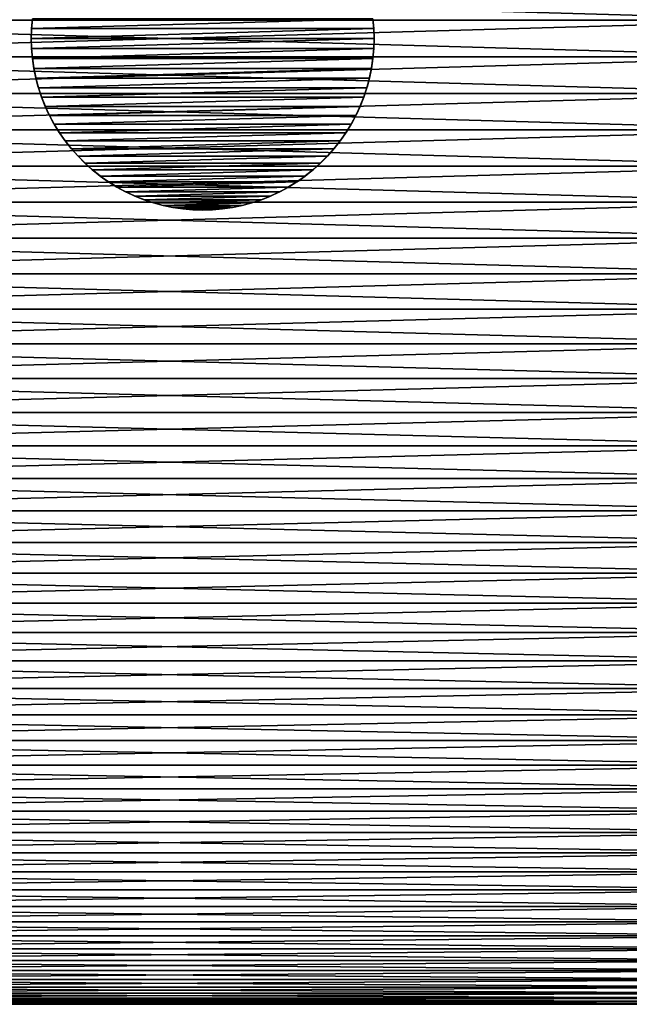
# Model space of a CAD drawing. Header units: millimetres. Extents: x -161 to 161, y -94 to 1149.
# Tile 54 of 256: x -149 to -135, y -80 to -57. Entities that reach past the tile are written whole.
import ezdxf

# ---------------------------------------------------------------- set-up
doc = ezdxf.new("R2010")
doc.units = ezdxf.units.MM
doc.header["$LTSCALE"] = 81.481481
for name, color, linetype in [('442', 7, 'CONTINUOUS'), ('443', 7, 'CONTINUOUS'), ('448', 7, 'CONTINUOUS'), ('449', 7, 'CONTINUOUS'), ('450', 7, 'CONTINUOUS')]:
    doc.layers.add(name, color=color, linetype=linetype)

msp = doc.modelspace()

# ---------------------------------------------------------------- linework, layer by layer
at = {"layer": '442', "color": 7, "linetype": 'CONTINUOUS', "true_color": 0xaaaaaa}
for points in [[(-130.5, -57.129, 22.246), (-130.5, -56.287, 22.214), (-160.035, -57.129, 22.246), (-130.5, -57.129, 22.246)], [(-160.035, -57.129, 22.246), (-130.5, -56.287, 22.214), (-160.035, -56.287, 22.214), (-160.035, -57.129, 22.246)], [(-130.5, -57.971, 22.246), (-130.5, -57.129, 22.246), (-160.035, -57.971, 22.246), (-130.5, -57.971, 22.246)], [(-160.035, -57.971, 22.246), (-130.5, -57.129, 22.246), (-160.035, -57.129, 22.246), (-160.035, -57.971, 22.246)], [(-130.5, -58.813, 22.214), (-130.5, -57.971, 22.246), (-160.035, -58.813, 22.214), (-130.5, -58.813, 22.214)], [(-160.035, -58.813, 22.214), (-130.5, -57.971, 22.246), (-160.035, -57.971, 22.246), (-160.035, -58.813, 22.214)], [(-130.5, -59.652, 22.15), (-130.5, -58.813, 22.214), (-160.035, -59.652, 22.15), (-130.5, -59.652, 22.15)], [(-160.035, -59.652, 22.15), (-130.5, -58.813, 22.214), (-160.035, -58.813, 22.214), (-160.035, -59.652, 22.15)], [(-130.5, -60.489, 22.055), (-130.5, -59.652, 22.15), (-160.035, -60.489, 22.055), (-130.5, -60.489, 22.055)], [(-160.035, -60.489, 22.055), (-130.5, -59.652, 22.15), (-160.035, -59.652, 22.15), (-160.035, -60.489, 22.055)], [(-130.5, -61.321, 21.928), (-130.5, -60.489, 22.055), (-160.035, -61.321, 21.928), (-130.5, -61.321, 21.928)], [(-160.035, -61.321, 21.928), (-130.5, -60.489, 22.055), (-160.035, -60.489, 22.055), (-160.035, -61.321, 21.928)], [(-130.5, -62.149, 21.77), (-130.5, -61.321, 21.928), (-160.035, -62.149, 21.77), (-130.5, -62.149, 21.77)], [(-160.035, -62.149, 21.77), (-130.5, -61.321, 21.928), (-160.035, -61.321, 21.928), (-160.035, -62.149, 21.77)], [(-130.5, -62.969, 21.58), (-130.5, -62.149, 21.77), (-160.035, -62.969, 21.58), (-130.5, -62.969, 21.58)], [(-160.035, -62.969, 21.58), (-130.5, -62.149, 21.77), (-160.035, -62.149, 21.77), (-160.035, -62.969, 21.58)], [(-130.5, -63.782, 21.359), (-130.5, -62.969, 21.58), (-160.035, -63.782, 21.359), (-130.5, -63.782, 21.359)], [(-160.035, -63.782, 21.359), (-130.5, -62.969, 21.58), (-160.035, -62.969, 21.58), (-160.035, -63.782, 21.359)], [(-130.5, -64.586, 21.108), (-130.5, -63.782, 21.359), (-160.035, -64.586, 21.108), (-130.5, -64.586, 21.108)], [(-160.035, -64.586, 21.108), (-130.5, -63.782, 21.359), (-160.035, -63.782, 21.359), (-160.035, -64.586, 21.108)], [(-130.5, -65.379, 20.827), (-130.5, -64.586, 21.108), (-160.035, -65.379, 20.827), (-130.5, -65.379, 20.827)], [(-160.035, -65.379, 20.827), (-130.5, -64.586, 21.108), (-160.035, -64.586, 21.108), (-160.035, -65.379, 20.827)], [(-130.5, -66.162, 20.516), (-130.5, -65.379, 20.827), (-160.035, -66.162, 20.516), (-130.5, -66.162, 20.516)], [(-160.035, -66.162, 20.516), (-130.5, -65.379, 20.827), (-160.035, -65.379, 20.827), (-160.035, -66.162, 20.516)], [(-130.5, -66.932, 20.175), (-130.5, -66.162, 20.516), (-160.035, -66.932, 20.175), (-130.5, -66.932, 20.175)], [(-160.035, -66.932, 20.175), (-130.5, -66.162, 20.516), (-160.035, -66.162, 20.516), (-160.035, -66.932, 20.175)], [(-130.5, -67.689, 19.806), (-130.5, -66.932, 20.175), (-160.035, -67.689, 19.806), (-130.5, -67.689, 19.806)], [(-160.035, -67.689, 19.806), (-130.5, -66.932, 20.175), (-160.035, -66.932, 20.175), (-160.035, -67.689, 19.806)], [(-130.5, -68.431, 19.408), (-130.5, -67.689, 19.806), (-160.035, -68.431, 19.408), (-130.5, -68.431, 19.408)], [(-160.035, -68.431, 19.408), (-130.5, -67.689, 19.806), (-160.035, -67.689, 19.806), (-160.035, -68.431, 19.408)], [(-130.5, -69.158, 18.982), (-130.5, -68.431, 19.408), (-160.035, -69.158, 18.982), (-130.5, -69.158, 18.982)], [(-160.035, -69.158, 18.982), (-130.5, -68.431, 19.408), (-160.035, -68.431, 19.408), (-160.035, -69.158, 18.982)], [(-130.5, -69.868, 18.529), (-130.5, -69.158, 18.982), (-160.035, -69.868, 18.529), (-130.5, -69.868, 18.529)], [(-160.035, -69.868, 18.529), (-130.5, -69.158, 18.982), (-160.035, -69.158, 18.982), (-160.035, -69.868, 18.529)], [(-130.5, -70.56, 18.05), (-130.5, -69.868, 18.529), (-160.035, -70.56, 18.05), (-130.5, -70.56, 18.05)], [(-160.035, -70.56, 18.05), (-130.5, -69.868, 18.529), (-160.035, -69.868, 18.529), (-160.035, -70.56, 18.05)], [(-130.5, -71.234, 17.545), (-130.5, -70.56, 18.05), (-160.035, -71.234, 17.545), (-130.5, -71.234, 17.545)], [(-160.035, -71.234, 17.545), (-130.5, -70.56, 18.05), (-160.035, -70.56, 18.05), (-160.035, -71.234, 17.545)], [(-130.5, -71.888, 17.014), (-130.5, -71.234, 17.545), (-160.035, -71.888, 17.014), (-130.5, -71.888, 17.014)], [(-160.035, -71.888, 17.014), (-130.5, -71.234, 17.545), (-160.035, -71.234, 17.545), (-160.035, -71.888, 17.014)], [(-130.5, -72.521, 16.46), (-130.5, -71.888, 17.014), (-160.035, -72.521, 16.46), (-130.5, -72.521, 16.46)], [(-160.035, -72.521, 16.46), (-130.5, -71.888, 17.014), (-160.035, -71.888, 17.014), (-160.035, -72.521, 16.46)], [(-130.5, -73.134, 15.881), (-130.5, -72.521, 16.46), (-160.035, -73.134, 15.881), (-130.5, -73.134, 15.881)], [(-160.035, -73.134, 15.881), (-130.5, -72.521, 16.46), (-160.035, -72.521, 16.46), (-160.035, -73.134, 15.881)], [(-130.5, -73.723, 15.28), (-130.5, -73.134, 15.881), (-160.035, -73.723, 15.28), (-130.5, -73.723, 15.28)], [(-160.035, -73.723, 15.28), (-130.5, -73.134, 15.881), (-160.035, -73.134, 15.881), (-160.035, -73.723, 15.28)], [(-130.5, -74.29, 14.657), (-130.5, -73.723, 15.28), (-160.035, -74.29, 14.657), (-130.5, -74.29, 14.657)], [(-160.035, -74.29, 14.657), (-130.5, -73.723, 15.28), (-160.035, -73.723, 15.28), (-160.035, -74.29, 14.657)], [(-130.5, -74.833, 14.013), (-130.5, -74.29, 14.657), (-160.035, -74.833, 14.013), (-130.5, -74.833, 14.013)], [(-160.035, -74.833, 14.013), (-130.5, -74.29, 14.657), (-160.035, -74.29, 14.657), (-160.035, -74.833, 14.013)], [(-130.5, -75.351, 13.349), (-130.5, -74.833, 14.013), (-160.035, -75.351, 13.349), (-130.5, -75.351, 13.349)], [(-160.035, -75.351, 13.349), (-130.5, -74.833, 14.013), (-160.035, -74.833, 14.013), (-160.035, -75.351, 13.349)], [(-130.5, -75.843, 12.666), (-130.5, -75.351, 13.349), (-160.035, -75.843, 12.666), (-130.5, -75.843, 12.666)], [(-160.035, -75.843, 12.666), (-130.5, -75.351, 13.349), (-160.035, -75.351, 13.349), (-160.035, -75.843, 12.666)], [(-130.5, -76.309, 11.965), (-130.5, -75.843, 12.666), (-160.035, -76.309, 11.965), (-130.5, -76.309, 11.965)], [(-160.035, -76.309, 11.965), (-130.5, -75.843, 12.666), (-160.035, -75.843, 12.666), (-160.035, -76.309, 11.965)], [(-130.5, -76.749, 11.246), (-130.5, -76.309, 11.965), (-160.035, -76.749, 11.246), (-130.5, -76.749, 11.246)], [(-160.035, -76.749, 11.246), (-130.5, -76.309, 11.965), (-160.035, -76.309, 11.965), (-160.035, -76.749, 11.246)], [(-130.5, -77.16, 10.512), (-130.5, -76.749, 11.246), (-160.035, -77.16, 10.512), (-130.5, -77.16, 10.512)], [(-160.035, -77.16, 10.512), (-130.5, -76.749, 11.246), (-160.035, -76.749, 11.246), (-160.035, -77.16, 10.512)], [(-130.5, -77.544, 9.762), (-130.5, -77.16, 10.512), (-160.035, -77.544, 9.762), (-130.5, -77.544, 9.762)], [(-160.035, -77.544, 9.762), (-130.5, -77.16, 10.512), (-160.035, -77.16, 10.512), (-160.035, -77.544, 9.762)], [(-130.5, -77.899, 8.999), (-130.5, -77.544, 9.762), (-160.035, -77.899, 8.999), (-130.5, -77.899, 8.999)], [(-160.035, -77.899, 8.999), (-130.5, -77.544, 9.762), (-160.035, -77.544, 9.762), (-160.035, -77.899, 8.999)], [(-130.5, -78.225, 8.222), (-130.5, -77.899, 8.999), (-160.035, -78.225, 8.222), (-130.5, -78.225, 8.222)], [(-160.035, -78.225, 8.222), (-130.5, -77.899, 8.999), (-160.035, -77.899, 8.999), (-160.035, -78.225, 8.222)], [(-130.5, -78.521, 7.434), (-130.5, -78.225, 8.222), (-160.035, -78.521, 7.434), (-130.5, -78.521, 7.434)], [(-160.035, -78.521, 7.434), (-130.5, -78.225, 8.222), (-160.035, -78.225, 8.222), (-160.035, -78.521, 7.434)], [(-130.5, -78.788, 6.635), (-130.5, -78.521, 7.434), (-160.035, -78.788, 6.635), (-130.5, -78.788, 6.635)], [(-160.035, -78.788, 6.635), (-130.5, -78.521, 7.434), (-160.035, -78.521, 7.434), (-160.035, -78.788, 6.635)], [(-130.5, -79.024, 5.826), (-130.5, -78.788, 6.635), (-160.035, -79.024, 5.826), (-130.5, -79.024, 5.826)], [(-160.035, -79.024, 5.826), (-130.5, -78.788, 6.635), (-160.035, -78.788, 6.635), (-160.035, -79.024, 5.826)], [(-130.5, -79.229, 5.01), (-130.5, -79.024, 5.826), (-160.035, -79.229, 5.01), (-130.5, -79.229, 5.01)], [(-160.035, -79.229, 5.01), (-130.5, -79.024, 5.826), (-160.035, -79.024, 5.826), (-160.035, -79.229, 5.01)], [(-130.5, -79.403, 4.186), (-130.5, -79.229, 5.01), (-160.035, -79.403, 4.186), (-130.5, -79.403, 4.186)], [(-160.035, -79.403, 4.186), (-130.5, -79.229, 5.01), (-160.035, -79.229, 5.01), (-160.035, -79.403, 4.186)], [(-130.5, -79.545, 3.356), (-130.5, -79.403, 4.186), (-160.035, -79.545, 3.356), (-130.5, -79.545, 3.356)], [(-160.035, -79.545, 3.356), (-130.5, -79.403, 4.186), (-160.035, -79.403, 4.186), (-160.035, -79.545, 3.356)], [(-130.5, -79.657, 2.521), (-130.5, -79.545, 3.356), (-160.035, -79.657, 2.521), (-130.5, -79.657, 2.521)], [(-160.035, -79.657, 2.521), (-130.5, -79.545, 3.356), (-160.035, -79.545, 3.356), (-160.035, -79.657, 2.521)], [(-130.5, -79.736, 1.683), (-130.5, -79.657, 2.521), (-160.035, -79.736, 1.683), (-130.5, -79.736, 1.683)], [(-160.035, -79.736, 1.683), (-130.5, -79.657, 2.521), (-160.035, -79.657, 2.521), (-160.035, -79.736, 1.683)], [(-130.5, -79.784, 0.842), (-130.5, -79.736, 1.683), (-160.035, -79.784, 0.842), (-130.5, -79.784, 0.842)], [(-160.035, -79.784, 0.842), (-130.5, -79.736, 1.683), (-160.035, -79.736, 1.683), (-160.035, -79.784, 0.842)], [(-130.5, -79.8), (-130.5, -79.784, 0.842), (-160.035, -79.8), (-130.5, -79.8)], [(-160.035, -79.8), (-130.5, -79.784, 0.842), (-160.035, -79.784, 0.842), (-160.035, -79.8)]]:
    msp.add_3dface(points, dxfattribs=at)
at = {"layer": '443', "color": 7, "linetype": 'CONTINUOUS', "true_color": 0xaaaaaa}
for points in [[(-160.035, -57.129, -22.246), (-160.035, -56.287, -22.214), (-130.5, -57.129, -22.246), (-160.035, -57.129, -22.246)], [(-130.5, -57.129, -22.246), (-160.035, -56.287, -22.214), (-130.5, -56.287, -22.214), (-130.5, -57.129, -22.246)], [(-160.035, -57.971, -22.246), (-160.035, -57.129, -22.246), (-130.5, -57.971, -22.246), (-160.035, -57.971, -22.246)], [(-130.5, -57.971, -22.246), (-160.035, -57.129, -22.246), (-130.5, -57.129, -22.246), (-130.5, -57.971, -22.246)], [(-160.035, -58.813, -22.214), (-160.035, -57.971, -22.246), (-130.5, -58.813, -22.214), (-160.035, -58.813, -22.214)], [(-130.5, -58.813, -22.214), (-160.035, -57.971, -22.246), (-130.5, -57.971, -22.246), (-130.5, -58.813, -22.214)], [(-160.035, -59.652, -22.15), (-160.035, -58.813, -22.214), (-130.5, -59.652, -22.15), (-160.035, -59.652, -22.15)], [(-130.5, -59.652, -22.15), (-160.035, -58.813, -22.214), (-130.5, -58.813, -22.214), (-130.5, -59.652, -22.15)], [(-160.035, -60.489, -22.055), (-160.035, -59.652, -22.15), (-130.5, -60.489, -22.055), (-160.035, -60.489, -22.055)], [(-130.5, -60.489, -22.055), (-160.035, -59.652, -22.15), (-130.5, -59.652, -22.15), (-130.5, -60.489, -22.055)], [(-160.035, -61.321, -21.928), (-160.035, -60.489, -22.055), (-130.5, -61.321, -21.928), (-160.035, -61.321, -21.928)], [(-130.5, -61.321, -21.928), (-160.035, -60.489, -22.055), (-130.5, -60.489, -22.055), (-130.5, -61.321, -21.928)], [(-160.035, -62.149, -21.77), (-160.035, -61.321, -21.928), (-130.5, -62.149, -21.77), (-160.035, -62.149, -21.77)], [(-130.5, -62.149, -21.77), (-160.035, -61.321, -21.928), (-130.5, -61.321, -21.928), (-130.5, -62.149, -21.77)], [(-160.035, -62.969, -21.58), (-160.035, -62.149, -21.77), (-130.5, -62.969, -21.58), (-160.035, -62.969, -21.58)], [(-130.5, -62.969, -21.58), (-160.035, -62.149, -21.77), (-130.5, -62.149, -21.77), (-130.5, -62.969, -21.58)], [(-160.035, -63.782, -21.359), (-160.035, -62.969, -21.58), (-130.5, -63.782, -21.359), (-160.035, -63.782, -21.359)], [(-130.5, -63.782, -21.359), (-160.035, -62.969, -21.58), (-130.5, -62.969, -21.58), (-130.5, -63.782, -21.359)], [(-160.035, -64.586, -21.108), (-160.035, -63.782, -21.359), (-130.5, -64.586, -21.108), (-160.035, -64.586, -21.108)], [(-130.5, -64.586, -21.108), (-160.035, -63.782, -21.359), (-130.5, -63.782, -21.359), (-130.5, -64.586, -21.108)], [(-160.035, -65.379, -20.827), (-160.035, -64.586, -21.108), (-130.5, -65.379, -20.827), (-160.035, -65.379, -20.827)], [(-130.5, -65.379, -20.827), (-160.035, -64.586, -21.108), (-130.5, -64.586, -21.108), (-130.5, -65.379, -20.827)], [(-160.035, -66.162, -20.516), (-160.035, -65.379, -20.827), (-130.5, -66.162, -20.516), (-160.035, -66.162, -20.516)], [(-130.5, -66.162, -20.516), (-160.035, -65.379, -20.827), (-130.5, -65.379, -20.827), (-130.5, -66.162, -20.516)], [(-160.035, -66.932, -20.175), (-160.035, -66.162, -20.516), (-130.5, -66.932, -20.175), (-160.035, -66.932, -20.175)], [(-130.5, -66.932, -20.175), (-160.035, -66.162, -20.516), (-130.5, -66.162, -20.516), (-130.5, -66.932, -20.175)], [(-160.035, -67.689, -19.806), (-160.035, -66.932, -20.175), (-130.5, -67.689, -19.806), (-160.035, -67.689, -19.806)], [(-130.5, -67.689, -19.806), (-160.035, -66.932, -20.175), (-130.5, -66.932, -20.175), (-130.5, -67.689, -19.806)], [(-160.035, -68.431, -19.408), (-160.035, -67.689, -19.806), (-130.5, -68.431, -19.408), (-160.035, -68.431, -19.408)], [(-130.5, -68.431, -19.408), (-160.035, -67.689, -19.806), (-130.5, -67.689, -19.806), (-130.5, -68.431, -19.408)], [(-160.035, -69.158, -18.982), (-160.035, -68.431, -19.408), (-130.5, -69.158, -18.982), (-160.035, -69.158, -18.982)], [(-130.5, -69.158, -18.982), (-160.035, -68.431, -19.408), (-130.5, -68.431, -19.408), (-130.5, -69.158, -18.982)], [(-160.035, -69.868, -18.529), (-160.035, -69.158, -18.982), (-130.5, -69.868, -18.529), (-160.035, -69.868, -18.529)], [(-130.5, -69.868, -18.529), (-160.035, -69.158, -18.982), (-130.5, -69.158, -18.982), (-130.5, -69.868, -18.529)], [(-160.035, -70.56, -18.05), (-160.035, -69.868, -18.529), (-130.5, -70.56, -18.05), (-160.035, -70.56, -18.05)], [(-130.5, -70.56, -18.05), (-160.035, -69.868, -18.529), (-130.5, -69.868, -18.529), (-130.5, -70.56, -18.05)], [(-160.035, -71.234, -17.545), (-160.035, -70.56, -18.05), (-130.5, -71.234, -17.545), (-160.035, -71.234, -17.545)], [(-130.5, -71.234, -17.545), (-160.035, -70.56, -18.05), (-130.5, -70.56, -18.05), (-130.5, -71.234, -17.545)], [(-160.035, -71.888, -17.014), (-160.035, -71.234, -17.545), (-130.5, -71.888, -17.014), (-160.035, -71.888, -17.014)], [(-130.5, -71.888, -17.014), (-160.035, -71.234, -17.545), (-130.5, -71.234, -17.545), (-130.5, -71.888, -17.014)], [(-160.035, -72.521, -16.46), (-160.035, -71.888, -17.014), (-130.5, -72.521, -16.46), (-160.035, -72.521, -16.46)], [(-130.5, -72.521, -16.46), (-160.035, -71.888, -17.014), (-130.5, -71.888, -17.014), (-130.5, -72.521, -16.46)], [(-160.035, -73.134, -15.881), (-160.035, -72.521, -16.46), (-130.5, -73.134, -15.881), (-160.035, -73.134, -15.881)], [(-130.5, -73.134, -15.881), (-160.035, -72.521, -16.46), (-130.5, -72.521, -16.46), (-130.5, -73.134, -15.881)], [(-160.035, -73.723, -15.28), (-160.035, -73.134, -15.881), (-130.5, -73.723, -15.28), (-160.035, -73.723, -15.28)], [(-130.5, -73.723, -15.28), (-160.035, -73.134, -15.881), (-130.5, -73.134, -15.881), (-130.5, -73.723, -15.28)], [(-160.035, -74.29, -14.657), (-160.035, -73.723, -15.28), (-130.5, -74.29, -14.657), (-160.035, -74.29, -14.657)], [(-130.5, -74.29, -14.657), (-160.035, -73.723, -15.28), (-130.5, -73.723, -15.28), (-130.5, -74.29, -14.657)], [(-160.035, -74.833, -14.013), (-160.035, -74.29, -14.657), (-130.5, -74.833, -14.013), (-160.035, -74.833, -14.013)], [(-130.5, -74.833, -14.013), (-160.035, -74.29, -14.657), (-130.5, -74.29, -14.657), (-130.5, -74.833, -14.013)], [(-160.035, -75.351, -13.349), (-160.035, -74.833, -14.013), (-130.5, -75.351, -13.349), (-160.035, -75.351, -13.349)], [(-130.5, -75.351, -13.349), (-160.035, -74.833, -14.013), (-130.5, -74.833, -14.013), (-130.5, -75.351, -13.349)], [(-160.035, -75.843, -12.666), (-160.035, -75.351, -13.349), (-130.5, -75.843, -12.666), (-160.035, -75.843, -12.666)], [(-130.5, -75.843, -12.666), (-160.035, -75.351, -13.349), (-130.5, -75.351, -13.349), (-130.5, -75.843, -12.666)], [(-160.035, -76.309, -11.965), (-160.035, -75.843, -12.666), (-130.5, -76.309, -11.965), (-160.035, -76.309, -11.965)], [(-130.5, -76.309, -11.965), (-160.035, -75.843, -12.666), (-130.5, -75.843, -12.666), (-130.5, -76.309, -11.965)], [(-160.035, -76.749, -11.246), (-160.035, -76.309, -11.965), (-130.5, -76.749, -11.246), (-160.035, -76.749, -11.246)], [(-130.5, -76.749, -11.246), (-160.035, -76.309, -11.965), (-130.5, -76.309, -11.965), (-130.5, -76.749, -11.246)], [(-160.035, -77.16, -10.512), (-160.035, -76.749, -11.246), (-130.5, -77.16, -10.512), (-160.035, -77.16, -10.512)], [(-130.5, -77.16, -10.512), (-160.035, -76.749, -11.246), (-130.5, -76.749, -11.246), (-130.5, -77.16, -10.512)], [(-160.035, -77.544, -9.762), (-160.035, -77.16, -10.512), (-130.5, -77.544, -9.762), (-160.035, -77.544, -9.762)], [(-130.5, -77.544, -9.762), (-160.035, -77.16, -10.512), (-130.5, -77.16, -10.512), (-130.5, -77.544, -9.762)], [(-160.035, -77.899, -8.999), (-160.035, -77.544, -9.762), (-130.5, -77.899, -8.999), (-160.035, -77.899, -8.999)], [(-130.5, -77.899, -8.999), (-160.035, -77.544, -9.762), (-130.5, -77.544, -9.762), (-130.5, -77.899, -8.999)], [(-160.035, -78.225, -8.222), (-160.035, -77.899, -8.999), (-130.5, -78.225, -8.222), (-160.035, -78.225, -8.222)], [(-130.5, -78.225, -8.222), (-160.035, -77.899, -8.999), (-130.5, -77.899, -8.999), (-130.5, -78.225, -8.222)], [(-160.035, -78.521, -7.434), (-160.035, -78.225, -8.222), (-130.5, -78.521, -7.434), (-160.035, -78.521, -7.434)], [(-130.5, -78.521, -7.434), (-160.035, -78.225, -8.222), (-130.5, -78.225, -8.222), (-130.5, -78.521, -7.434)], [(-160.035, -78.788, -6.635), (-160.035, -78.521, -7.434), (-130.5, -78.788, -6.635), (-160.035, -78.788, -6.635)], [(-130.5, -78.788, -6.635), (-160.035, -78.521, -7.434), (-130.5, -78.521, -7.434), (-130.5, -78.788, -6.635)], [(-160.035, -79.024, -5.826), (-160.035, -78.788, -6.635), (-130.5, -79.024, -5.826), (-160.035, -79.024, -5.826)], [(-130.5, -79.024, -5.826), (-160.035, -78.788, -6.635), (-130.5, -78.788, -6.635), (-130.5, -79.024, -5.826)], [(-160.035, -79.229, -5.01), (-160.035, -79.024, -5.826), (-130.5, -79.229, -5.01), (-160.035, -79.229, -5.01)], [(-130.5, -79.229, -5.01), (-160.035, -79.024, -5.826), (-130.5, -79.024, -5.826), (-130.5, -79.229, -5.01)], [(-160.035, -79.403, -4.186), (-160.035, -79.229, -5.01), (-130.5, -79.403, -4.186), (-160.035, -79.403, -4.186)], [(-130.5, -79.403, -4.186), (-160.035, -79.229, -5.01), (-130.5, -79.229, -5.01), (-130.5, -79.403, -4.186)], [(-160.035, -79.545, -3.356), (-160.035, -79.403, -4.186), (-130.5, -79.545, -3.356), (-160.035, -79.545, -3.356)], [(-130.5, -79.545, -3.356), (-160.035, -79.403, -4.186), (-130.5, -79.403, -4.186), (-130.5, -79.545, -3.356)], [(-160.035, -79.657, -2.521), (-160.035, -79.545, -3.356), (-130.5, -79.657, -2.521), (-160.035, -79.657, -2.521)], [(-130.5, -79.657, -2.521), (-160.035, -79.545, -3.356), (-130.5, -79.545, -3.356), (-130.5, -79.657, -2.521)], [(-160.035, -79.736, -1.683), (-160.035, -79.657, -2.521), (-130.5, -79.736, -1.683), (-160.035, -79.736, -1.683)], [(-130.5, -79.736, -1.683), (-160.035, -79.657, -2.521), (-130.5, -79.657, -2.521), (-130.5, -79.736, -1.683)], [(-160.035, -79.784, -0.842), (-160.035, -79.736, -1.683), (-130.5, -79.784, -0.842), (-160.035, -79.784, -0.842)], [(-130.5, -79.784, -0.842), (-160.035, -79.736, -1.683), (-130.5, -79.736, -1.683), (-130.5, -79.784, -0.842)], [(-130.5, -79.8), (-160.035, -79.8), (-160.035, -79.784, -0.842), (-130.5, -79.8)], [(-130.5, -79.8), (-160.035, -79.784, -0.842), (-130.5, -79.784, -0.842), (-130.5, -79.8)]]:
    msp.add_3dface(points, dxfattribs=at)
at = {"layer": '448', "color": 7, "linetype": 'CONTINUOUS', "true_color": 0xaaaaaa}
for points in [[(-148.423, -57.091, 41.25), (-148.443, -57.32, 41.25), (-140.577, -57.091, 41.25), (-148.423, -57.091, 41.25)], [(-140.577, -57.091, 41.25), (-148.443, -57.32, 41.25), (-140.557, -57.32, 41.25), (-140.577, -57.091, 41.25)], [(-148.443, -57.32, 41.25), (-148.45, -57.55, 41.25), (-140.557, -57.32, 41.25), (-148.443, -57.32, 41.25)], [(-140.557, -57.32, 41.25), (-148.45, -57.55, 41.25), (-140.55, -57.55, 41.25), (-140.557, -57.32, 41.25)], [(-140.55, -57.55, 41.25), (-148.45, -57.55, 41.25), (-148.443, -57.78, 41.25), (-140.55, -57.55, 41.25)], [(-140.557, -57.78, 41.25), (-140.55, -57.55, 41.25), (-148.443, -57.78, 41.25), (-140.557, -57.78, 41.25)], [(-148.423, -58.009, 41.25), (-140.557, -57.78, 41.25), (-148.443, -57.78, 41.25), (-148.423, -58.009, 41.25)], [(-140.577, -58.009, 41.25), (-140.557, -57.78, 41.25), (-148.423, -58.009, 41.25), (-140.577, -58.009, 41.25)], [(-148.39, -58.236, 41.25), (-140.577, -58.009, 41.25), (-148.423, -58.009, 41.25), (-148.39, -58.236, 41.25)], [(-140.61, -58.236, 41.25), (-140.577, -58.009, 41.25), (-148.39, -58.236, 41.25), (-140.61, -58.236, 41.25)], [(-148.343, -58.461, 41.25), (-140.61, -58.236, 41.25), (-148.39, -58.236, 41.25), (-148.343, -58.461, 41.25)], [(-140.657, -58.461, 41.25), (-140.61, -58.236, 41.25), (-148.343, -58.461, 41.25), (-140.657, -58.461, 41.25)], [(-148.284, -58.683, 41.25), (-140.657, -58.461, 41.25), (-148.343, -58.461, 41.25), (-148.284, -58.683, 41.25)], [(-140.716, -58.683, 41.25), (-140.657, -58.461, 41.25), (-148.284, -58.683, 41.25), (-140.716, -58.683, 41.25)], [(-148.212, -58.901, 41.25), (-140.716, -58.683, 41.25), (-148.284, -58.683, 41.25), (-148.212, -58.901, 41.25)], [(-140.788, -58.901, 41.25), (-140.716, -58.683, 41.25), (-148.212, -58.901, 41.25), (-140.788, -58.901, 41.25)], [(-148.127, -59.115, 41.25), (-140.788, -58.901, 41.25), (-148.212, -58.901, 41.25), (-148.127, -59.115, 41.25)], [(-140.873, -59.115, 41.25), (-140.788, -58.901, 41.25), (-148.127, -59.115, 41.25), (-140.873, -59.115, 41.25)], [(-148.03, -59.323, 41.25), (-140.873, -59.115, 41.25), (-148.127, -59.115, 41.25), (-148.03, -59.323, 41.25)], [(-140.97, -59.323, 41.25), (-140.873, -59.115, 41.25), (-148.03, -59.323, 41.25), (-140.97, -59.323, 41.25)], [(-147.921, -59.525, 41.25), (-140.97, -59.323, 41.25), (-148.03, -59.323, 41.25), (-147.921, -59.525, 41.25)], [(-141.079, -59.525, 41.25), (-140.97, -59.323, 41.25), (-147.921, -59.525, 41.25), (-141.079, -59.525, 41.25)], [(-147.8, -59.72, 41.25), (-141.079, -59.525, 41.25), (-147.921, -59.525, 41.25), (-147.8, -59.72, 41.25)], [(-141.2, -59.72, 41.25), (-141.079, -59.525, 41.25), (-147.8, -59.72, 41.25), (-141.2, -59.72, 41.25)], [(-147.668, -59.909, 41.25), (-141.2, -59.72, 41.25), (-147.8, -59.72, 41.25), (-147.668, -59.909, 41.25)], [(-141.332, -59.909, 41.25), (-141.2, -59.72, 41.25), (-147.668, -59.909, 41.25), (-141.332, -59.909, 41.25)], [(-147.526, -60.089, 41.25), (-141.332, -59.909, 41.25), (-147.668, -59.909, 41.25), (-147.526, -60.089, 41.25)], [(-141.474, -60.089, 41.25), (-141.332, -59.909, 41.25), (-147.526, -60.089, 41.25), (-141.474, -60.089, 41.25)], [(-147.373, -60.261, 41.25), (-141.474, -60.089, 41.25), (-147.526, -60.089, 41.25), (-147.373, -60.261, 41.25)], [(-141.627, -60.261, 41.25), (-141.474, -60.089, 41.25), (-147.373, -60.261, 41.25), (-141.627, -60.261, 41.25)], [(-147.211, -60.423, 41.25), (-141.627, -60.261, 41.25), (-147.373, -60.261, 41.25), (-147.211, -60.423, 41.25)], [(-141.789, -60.423, 41.25), (-141.627, -60.261, 41.25), (-147.211, -60.423, 41.25), (-141.789, -60.423, 41.25)], [(-147.039, -60.576, 41.25), (-141.789, -60.423, 41.25), (-147.211, -60.423, 41.25), (-147.039, -60.576, 41.25)], [(-141.961, -60.576, 41.25), (-141.789, -60.423, 41.25), (-147.039, -60.576, 41.25), (-141.961, -60.576, 41.25)], [(-146.859, -60.718, 41.25), (-141.961, -60.576, 41.25), (-147.039, -60.576, 41.25), (-146.859, -60.718, 41.25)], [(-142.141, -60.718, 41.25), (-141.961, -60.576, 41.25), (-146.859, -60.718, 41.25), (-142.141, -60.718, 41.25)], [(-146.67, -60.85, 41.25), (-142.141, -60.718, 41.25), (-146.859, -60.718, 41.25), (-146.67, -60.85, 41.25)], [(-142.33, -60.85, 41.25), (-142.141, -60.718, 41.25), (-146.67, -60.85, 41.25), (-142.33, -60.85, 41.25)], [(-146.475, -60.971, 41.25), (-142.33, -60.85, 41.25), (-146.67, -60.85, 41.25), (-146.475, -60.971, 41.25)], [(-142.525, -60.971, 41.25), (-142.33, -60.85, 41.25), (-146.475, -60.971, 41.25), (-142.525, -60.971, 41.25)], [(-146.273, -61.08, 41.25), (-142.525, -60.971, 41.25), (-146.475, -60.971, 41.25), (-146.273, -61.08, 41.25)], [(-142.727, -61.08, 41.25), (-142.525, -60.971, 41.25), (-146.273, -61.08, 41.25), (-142.727, -61.08, 41.25)], [(-146.065, -61.177, 41.25), (-142.727, -61.08, 41.25), (-146.273, -61.08, 41.25), (-146.065, -61.177, 41.25)], [(-142.935, -61.177, 41.25), (-142.727, -61.08, 41.25), (-146.065, -61.177, 41.25), (-142.935, -61.177, 41.25)], [(-145.851, -61.262, 41.25), (-142.935, -61.177, 41.25), (-146.065, -61.177, 41.25), (-145.851, -61.262, 41.25)], [(-143.149, -61.262, 41.25), (-142.935, -61.177, 41.25), (-145.851, -61.262, 41.25), (-143.149, -61.262, 41.25)], [(-145.633, -61.334, 41.25), (-143.149, -61.262, 41.25), (-145.851, -61.262, 41.25), (-145.633, -61.334, 41.25)], [(-143.367, -61.334, 41.25), (-143.149, -61.262, 41.25), (-145.633, -61.334, 41.25), (-143.367, -61.334, 41.25)], [(-145.411, -61.393, 41.25), (-143.367, -61.334, 41.25), (-145.633, -61.334, 41.25), (-145.411, -61.393, 41.25)], [(-143.589, -61.393, 41.25), (-143.367, -61.334, 41.25), (-145.411, -61.393, 41.25), (-143.589, -61.393, 41.25)], [(-145.186, -61.44, 41.25), (-143.589, -61.393, 41.25), (-145.411, -61.393, 41.25), (-145.186, -61.44, 41.25)], [(-143.814, -61.44, 41.25), (-143.589, -61.393, 41.25), (-145.186, -61.44, 41.25), (-143.814, -61.44, 41.25)], [(-144.959, -61.473, 41.25), (-143.814, -61.44, 41.25), (-145.186, -61.44, 41.25), (-144.959, -61.473, 41.25)], [(-144.041, -61.473, 41.25), (-143.814, -61.44, 41.25), (-144.959, -61.473, 41.25), (-144.041, -61.473, 41.25)], [(-144.73, -61.493, 41.25), (-144.041, -61.473, 41.25), (-144.959, -61.473, 41.25), (-144.73, -61.493, 41.25)], [(-144.27, -61.493, 41.25), (-144.041, -61.473, 41.25), (-144.73, -61.493, 41.25), (-144.27, -61.493, 41.25)], [(-144.5, -61.5, 41.25), (-144.27, -61.493, 41.25), (-144.73, -61.493, 41.25), (-144.5, -61.5, 41.25)]]:
    msp.add_3dface(points, dxfattribs=at)
at = {"layer": '449', "color": 7, "linetype": 'CONTINUOUS', "true_color": 0xaaaaaa}
for points in [[(-148.443, -57.78, 41.25), (-148.45, -57.55, 41.25), (-148.444, -57.775, 21.55), (-148.443, -57.78, 41.25)], [(-148.444, -57.775, 21.55), (-148.45, -57.55, 41.25), (-148.45, -57.55, 21.55), (-148.444, -57.775, 21.55)], [(-140.55, -57.55, 41.25), (-140.557, -57.78, 41.25), (-140.55, -57.55, 21.55), (-140.55, -57.55, 41.25)], [(-140.55, -57.55, 21.55), (-140.557, -57.78, 41.25), (-140.556, -57.775, 21.55), (-140.55, -57.55, 21.55)], [(-148.424, -58, 21.55), (-148.443, -57.78, 41.25), (-148.444, -57.775, 21.55), (-148.424, -58, 21.55)], [(-148.423, -58.009, 41.25), (-148.443, -57.78, 41.25), (-148.424, -58, 21.55), (-148.423, -58.009, 41.25)], [(-140.557, -57.78, 41.25), (-140.577, -58.009, 41.25), (-140.576, -58, 21.55), (-140.557, -57.78, 41.25)], [(-140.556, -57.775, 21.55), (-140.557, -57.78, 41.25), (-140.576, -58, 21.55), (-140.556, -57.775, 21.55)], [(-148.392, -58.225, 21.55), (-148.423, -58.009, 41.25), (-148.424, -58, 21.55), (-148.392, -58.225, 21.55)], [(-148.39, -58.236, 41.25), (-148.423, -58.009, 41.25), (-148.392, -58.225, 21.55), (-148.39, -58.236, 41.25)], [(-140.577, -58.009, 41.25), (-140.61, -58.236, 41.25), (-140.608, -58.225, 21.55), (-140.577, -58.009, 41.25)], [(-140.576, -58, 21.55), (-140.577, -58.009, 41.25), (-140.608, -58.225, 21.55), (-140.576, -58, 21.55)], [(-148.346, -58.449, 21.55), (-148.39, -58.236, 41.25), (-148.392, -58.225, 21.55), (-148.346, -58.449, 21.55)], [(-148.343, -58.461, 41.25), (-148.39, -58.236, 41.25), (-148.346, -58.449, 21.55), (-148.343, -58.461, 41.25)], [(-140.61, -58.236, 41.25), (-140.657, -58.461, 41.25), (-140.654, -58.449, 21.55), (-140.61, -58.236, 41.25)], [(-140.608, -58.225, 21.55), (-140.61, -58.236, 41.25), (-140.654, -58.449, 21.55), (-140.608, -58.225, 21.55)], [(-148.288, -58.67, 21.55), (-148.343, -58.461, 41.25), (-148.346, -58.449, 21.55), (-148.288, -58.67, 21.55)], [(-148.284, -58.683, 41.25), (-148.343, -58.461, 41.25), (-148.288, -58.67, 21.55), (-148.284, -58.683, 41.25)], [(-140.657, -58.461, 41.25), (-140.716, -58.683, 41.25), (-140.712, -58.67, 21.55), (-140.657, -58.461, 41.25)], [(-140.654, -58.449, 21.55), (-140.657, -58.461, 41.25), (-140.712, -58.67, 21.55), (-140.654, -58.449, 21.55)], [(-148.216, -58.888, 21.55), (-148.284, -58.683, 41.25), (-148.288, -58.67, 21.55), (-148.216, -58.888, 21.55)], [(-148.212, -58.901, 41.25), (-148.284, -58.683, 41.25), (-148.216, -58.888, 21.55), (-148.212, -58.901, 41.25)], [(-140.716, -58.683, 41.25), (-140.788, -58.901, 41.25), (-140.784, -58.888, 21.55), (-140.716, -58.683, 41.25)], [(-140.712, -58.67, 21.55), (-140.716, -58.683, 41.25), (-140.784, -58.888, 21.55), (-140.712, -58.67, 21.55)], [(-148.132, -59.102, 21.55), (-148.212, -58.901, 41.25), (-148.216, -58.888, 21.55), (-148.132, -59.102, 21.55)], [(-148.127, -59.115, 41.25), (-148.212, -58.901, 41.25), (-148.132, -59.102, 21.55), (-148.127, -59.115, 41.25)], [(-140.788, -58.901, 41.25), (-140.873, -59.115, 41.25), (-140.868, -59.102, 21.55), (-140.788, -58.901, 41.25)], [(-140.784, -58.888, 21.55), (-140.788, -58.901, 41.25), (-140.868, -59.102, 21.55), (-140.784, -58.888, 21.55)], [(-148.036, -59.311, 21.55), (-148.127, -59.115, 41.25), (-148.132, -59.102, 21.55), (-148.036, -59.311, 21.55)], [(-148.03, -59.323, 41.25), (-148.127, -59.115, 41.25), (-148.036, -59.311, 21.55), (-148.03, -59.323, 41.25)], [(-140.873, -59.115, 41.25), (-140.97, -59.323, 41.25), (-140.965, -59.312, 21.55), (-140.873, -59.115, 41.25)], [(-140.868, -59.102, 21.55), (-140.873, -59.115, 41.25), (-140.965, -59.312, 21.55), (-140.868, -59.102, 21.55)], [(-147.927, -59.515, 21.55), (-148.03, -59.323, 41.25), (-148.036, -59.311, 21.55), (-147.927, -59.515, 21.55)], [(-147.921, -59.525, 41.25), (-148.03, -59.323, 41.25), (-147.927, -59.515, 21.55), (-147.921, -59.525, 41.25)], [(-140.97, -59.323, 41.25), (-141.079, -59.525, 41.25), (-141.073, -59.515, 21.55), (-140.97, -59.323, 41.25)], [(-140.965, -59.312, 21.55), (-140.97, -59.323, 41.25), (-141.073, -59.515, 21.55), (-140.965, -59.312, 21.55)], [(-147.806, -59.711, 21.55), (-147.921, -59.525, 41.25), (-147.927, -59.515, 21.55), (-147.806, -59.711, 21.55)], [(-147.8, -59.72, 41.25), (-147.921, -59.525, 41.25), (-147.806, -59.711, 21.55), (-147.8, -59.72, 41.25)], [(-141.079, -59.525, 41.25), (-141.2, -59.72, 41.25), (-141.194, -59.712, 21.55), (-141.079, -59.525, 41.25)], [(-141.073, -59.515, 21.55), (-141.079, -59.525, 41.25), (-141.194, -59.712, 21.55), (-141.073, -59.515, 21.55)], [(-147.674, -59.901, 21.55), (-147.8, -59.72, 41.25), (-147.806, -59.711, 21.55), (-147.674, -59.901, 21.55)], [(-147.668, -59.909, 41.25), (-147.8, -59.72, 41.25), (-147.674, -59.901, 21.55), (-147.668, -59.909, 41.25)], [(-141.2, -59.72, 41.25), (-141.332, -59.909, 41.25), (-141.326, -59.901, 21.55), (-141.2, -59.72, 41.25)], [(-141.194, -59.712, 21.55), (-141.2, -59.72, 41.25), (-141.326, -59.901, 21.55), (-141.194, -59.712, 21.55)], [(-147.532, -60.082, 21.55), (-147.668, -59.909, 41.25), (-147.674, -59.901, 21.55), (-147.532, -60.082, 21.55)], [(-147.526, -60.089, 41.25), (-147.668, -59.909, 41.25), (-147.532, -60.082, 21.55), (-147.526, -60.089, 41.25)], [(-147.379, -60.254, 21.55), (-147.526, -60.089, 41.25), (-147.532, -60.082, 21.55), (-147.379, -60.254, 21.55)], [(-147.373, -60.261, 41.25), (-147.526, -60.089, 41.25), (-147.379, -60.254, 21.55), (-147.373, -60.261, 41.25)], [(-141.474, -60.089, 41.25), (-141.627, -60.261, 41.25), (-141.621, -60.255, 21.55), (-141.474, -60.089, 41.25)], [(-141.468, -60.082, 21.55), (-141.474, -60.089, 41.25), (-141.621, -60.255, 21.55), (-141.468, -60.082, 21.55)], [(-141.332, -59.909, 41.25), (-141.474, -60.089, 41.25), (-141.468, -60.082, 21.55), (-141.332, -59.909, 41.25)], [(-141.326, -59.901, 21.55), (-141.332, -59.909, 41.25), (-141.468, -60.082, 21.55), (-141.326, -59.901, 21.55)], [(-147.217, -60.418, 21.55), (-147.373, -60.261, 41.25), (-147.379, -60.254, 21.55), (-147.217, -60.418, 21.55)], [(-147.211, -60.423, 41.25), (-147.373, -60.261, 41.25), (-147.217, -60.418, 21.55), (-147.211, -60.423, 41.25)], [(-141.627, -60.261, 41.25), (-141.789, -60.423, 41.25), (-141.784, -60.418, 21.55), (-141.627, -60.261, 41.25)], [(-141.621, -60.255, 21.55), (-141.627, -60.261, 41.25), (-141.784, -60.418, 21.55), (-141.621, -60.255, 21.55)], [(-147.045, -60.571, 21.55), (-147.211, -60.423, 41.25), (-147.217, -60.418, 21.55), (-147.045, -60.571, 21.55)], [(-147.039, -60.576, 41.25), (-147.211, -60.423, 41.25), (-147.045, -60.571, 21.55), (-147.039, -60.576, 41.25)], [(-141.789, -60.423, 41.25), (-141.961, -60.576, 41.25), (-141.955, -60.571, 21.55), (-141.789, -60.423, 41.25)], [(-141.784, -60.418, 21.55), (-141.789, -60.423, 41.25), (-141.955, -60.571, 21.55), (-141.784, -60.418, 21.55)], [(-146.864, -60.714, 21.55), (-147.039, -60.576, 41.25), (-147.045, -60.571, 21.55), (-146.864, -60.714, 21.55)], [(-146.859, -60.718, 41.25), (-147.039, -60.576, 41.25), (-146.864, -60.714, 21.55), (-146.859, -60.718, 41.25)], [(-146.676, -60.847, 21.55), (-146.859, -60.718, 41.25), (-146.864, -60.714, 21.55), (-146.676, -60.847, 21.55)], [(-146.67, -60.85, 41.25), (-146.859, -60.718, 41.25), (-146.676, -60.847, 21.55), (-146.67, -60.85, 41.25)], [(-142.141, -60.718, 41.25), (-142.33, -60.85, 41.25), (-142.324, -60.847, 21.55), (-142.141, -60.718, 41.25)], [(-142.136, -60.714, 21.55), (-142.141, -60.718, 41.25), (-142.324, -60.847, 21.55), (-142.136, -60.714, 21.55)], [(-141.961, -60.576, 41.25), (-142.141, -60.718, 41.25), (-142.136, -60.714, 21.55), (-141.961, -60.576, 41.25)], [(-141.955, -60.571, 21.55), (-141.961, -60.576, 41.25), (-142.136, -60.714, 21.55), (-141.955, -60.571, 21.55)], [(-146.48, -60.968, 21.55), (-146.67, -60.85, 41.25), (-146.676, -60.847, 21.55), (-146.48, -60.968, 21.55)], [(-146.475, -60.971, 41.25), (-146.67, -60.85, 41.25), (-146.48, -60.968, 21.55), (-146.475, -60.971, 41.25)], [(-146.277, -61.077, 21.55), (-146.475, -60.971, 41.25), (-146.48, -60.968, 21.55), (-146.277, -61.077, 21.55)], [(-146.273, -61.08, 41.25), (-146.475, -60.971, 41.25), (-146.277, -61.077, 21.55), (-146.273, -61.08, 41.25)], [(-142.525, -60.971, 41.25), (-142.727, -61.08, 41.25), (-142.723, -61.078, 21.55), (-142.525, -60.971, 41.25)], [(-142.52, -60.968, 21.55), (-142.525, -60.971, 41.25), (-142.723, -61.078, 21.55), (-142.52, -60.968, 21.55)], [(-142.33, -60.85, 41.25), (-142.525, -60.971, 41.25), (-142.52, -60.968, 21.55), (-142.33, -60.85, 41.25)], [(-142.324, -60.847, 21.55), (-142.33, -60.85, 41.25), (-142.52, -60.968, 21.55), (-142.324, -60.847, 21.55)], [(-146.069, -61.175, 21.55), (-146.273, -61.08, 41.25), (-146.277, -61.077, 21.55), (-146.069, -61.175, 21.55)], [(-146.065, -61.177, 41.25), (-146.273, -61.08, 41.25), (-146.069, -61.175, 21.55), (-146.065, -61.177, 41.25)], [(-145.855, -61.26, 21.55), (-146.065, -61.177, 41.25), (-146.069, -61.175, 21.55), (-145.855, -61.26, 21.55)], [(-145.851, -61.262, 41.25), (-146.065, -61.177, 41.25), (-145.855, -61.26, 21.55), (-145.851, -61.262, 41.25)], [(-142.935, -61.177, 41.25), (-143.149, -61.262, 41.25), (-143.146, -61.261, 21.55), (-142.935, -61.177, 41.25)], [(-142.932, -61.175, 21.55), (-142.935, -61.177, 41.25), (-143.146, -61.261, 21.55), (-142.932, -61.175, 21.55)], [(-142.727, -61.08, 41.25), (-142.935, -61.177, 41.25), (-142.932, -61.175, 21.55), (-142.727, -61.08, 41.25)], [(-142.723, -61.078, 21.55), (-142.727, -61.08, 41.25), (-142.932, -61.175, 21.55), (-142.723, -61.078, 21.55)], [(-145.636, -61.333, 21.55), (-145.851, -61.262, 41.25), (-145.855, -61.26, 21.55), (-145.636, -61.333, 21.55)], [(-145.633, -61.334, 41.25), (-145.851, -61.262, 41.25), (-145.636, -61.333, 21.55), (-145.633, -61.334, 41.25)], [(-145.414, -61.393, 21.55), (-145.633, -61.334, 41.25), (-145.636, -61.333, 21.55), (-145.414, -61.393, 21.55)], [(-145.411, -61.393, 41.25), (-145.633, -61.334, 41.25), (-145.414, -61.393, 21.55), (-145.411, -61.393, 41.25)], [(-145.188, -61.44, 21.55), (-145.411, -61.393, 41.25), (-145.414, -61.393, 21.55), (-145.188, -61.44, 21.55)], [(-145.186, -61.44, 41.25), (-145.411, -61.393, 41.25), (-145.188, -61.44, 21.55), (-145.186, -61.44, 41.25)], [(-144.96, -61.473, 21.55), (-145.186, -61.44, 41.25), (-145.188, -61.44, 21.55), (-144.96, -61.473, 21.55)], [(-144.959, -61.473, 41.25), (-145.186, -61.44, 41.25), (-144.96, -61.473, 21.55), (-144.959, -61.473, 41.25)], [(-144.73, -61.493, 21.55), (-144.959, -61.473, 41.25), (-144.96, -61.473, 21.55), (-144.73, -61.493, 21.55)], [(-144.73, -61.493, 41.25), (-144.959, -61.473, 41.25), (-144.73, -61.493, 21.55), (-144.73, -61.493, 41.25)], [(-144.041, -61.473, 41.25), (-144.27, -61.493, 41.25), (-144.27, -61.493, 21.55), (-144.041, -61.473, 41.25)], [(-144.04, -61.473, 21.55), (-144.041, -61.473, 41.25), (-144.27, -61.493, 21.55), (-144.04, -61.473, 21.55)], [(-143.814, -61.44, 41.25), (-144.041, -61.473, 41.25), (-144.04, -61.473, 21.55), (-143.814, -61.44, 41.25)], [(-143.812, -61.44, 21.55), (-143.814, -61.44, 41.25), (-144.04, -61.473, 21.55), (-143.812, -61.44, 21.55)], [(-143.589, -61.393, 41.25), (-143.814, -61.44, 41.25), (-143.812, -61.44, 21.55), (-143.589, -61.393, 41.25)], [(-143.587, -61.393, 21.55), (-143.589, -61.393, 41.25), (-143.812, -61.44, 21.55), (-143.587, -61.393, 21.55)], [(-143.367, -61.334, 41.25), (-143.589, -61.393, 41.25), (-143.587, -61.393, 21.55), (-143.367, -61.334, 41.25)], [(-143.364, -61.333, 21.55), (-143.367, -61.334, 41.25), (-143.587, -61.393, 21.55), (-143.364, -61.333, 21.55)], [(-143.149, -61.262, 41.25), (-143.367, -61.334, 41.25), (-143.364, -61.333, 21.55), (-143.149, -61.262, 41.25)], [(-143.146, -61.261, 21.55), (-143.149, -61.262, 41.25), (-143.364, -61.333, 21.55), (-143.146, -61.261, 21.55)], [(-144.5, -61.5, 41.25), (-144.73, -61.493, 41.25), (-144.5, -61.5, 21.55), (-144.5, -61.5, 41.25)], [(-144.5, -61.5, 21.55), (-144.73, -61.493, 41.25), (-144.73, -61.493, 21.55), (-144.5, -61.5, 21.55)], [(-144.27, -61.493, 41.25), (-144.5, -61.5, 41.25), (-144.27, -61.493, 21.55), (-144.27, -61.493, 41.25)], [(-144.27, -61.493, 21.55), (-144.5, -61.5, 41.25), (-144.5, -61.5, 21.55), (-144.27, -61.493, 21.55)]]:
    msp.add_3dface(points, dxfattribs=at)
at = {"layer": '450', "color": 7, "linetype": 'CONTINUOUS', "true_color": 0xaaaaaa}
for points in [[(-148.444, -57.325, 21.55), (-148.443, -57.32, 41.25), (-148.424, -57.1, 21.55), (-148.444, -57.325, 21.55)], [(-148.443, -57.32, 41.25), (-148.423, -57.091, 41.25), (-148.424, -57.1, 21.55), (-148.443, -57.32, 41.25)], [(-140.577, -57.091, 41.25), (-140.557, -57.32, 41.25), (-140.576, -57.1, 21.55), (-140.577, -57.091, 41.25)], [(-140.576, -57.1, 21.55), (-140.557, -57.32, 41.25), (-140.556, -57.325, 21.55), (-140.576, -57.1, 21.55)], [(-148.45, -57.55, 41.25), (-148.443, -57.32, 41.25), (-148.45, -57.55, 21.55), (-148.45, -57.55, 41.25)], [(-148.45, -57.55, 21.55), (-148.443, -57.32, 41.25), (-148.444, -57.325, 21.55), (-148.45, -57.55, 21.55)], [(-140.557, -57.32, 41.25), (-140.55, -57.55, 41.25), (-140.556, -57.325, 21.55), (-140.557, -57.32, 41.25)], [(-140.55, -57.55, 41.25), (-140.55, -57.55, 21.55), (-140.556, -57.325, 21.55), (-140.55, -57.55, 41.25)]]:
    msp.add_3dface(points, dxfattribs=at)

doc.saveas('drawing.dxf')
